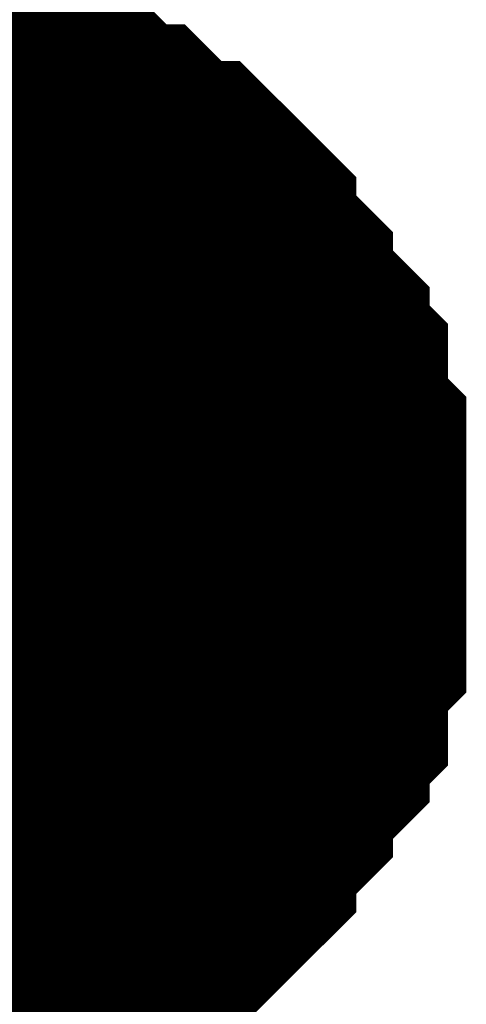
# Model space of a CAD drawing. Header units: inches. Extents: x 0 to 17, y 0 to 11.
# Tile 170 of 256: x 15.3563 to 15.3757, y 6.0796 to 6.1222. Entities that reach past the tile are written whole.
import ezdxf

# ---------------------------------------------------------------- set-up
doc = ezdxf.new("R2010")
doc.units = ezdxf.units.IN
doc.header["$MEASUREMENT"] = 0
doc.layers.add('Sheet', color=255, linetype='Continuous')

msp = doc.modelspace()

# ---------------------------------------------------------------- linework, layer by layer
at = {"layer": 'Sheet'}
for points in [[(15.349953, 6.119305, 0.0118, 0.0118, 0), (15.350746, 6.119305, 0.0118, 0.0118, 0), (15.352332, 6.119305, 0.0118, 0.0118, 0), (15.353125, 6.119305, 0.0118, 0.0118, 0), (15.353918, 6.118512, 0.0118, 0.0118, 0), (15.354711, 6.118512, 0.0118, 0.0118, 0), (15.356297, 6.118512, 0.0118, 0.0118, 0), (15.35709, 6.118512, 0.0118, 0.0118, 0), (15.357882, 6.117719, 0.0118, 0.0118, 0), (15.358675, 6.117719, 0.0118, 0.0118, 0), (15.359468, 6.116926, 0.0118, 0.0118, 0), (15.360261, 6.116133, 0.0118, 0.0118, 0), (15.361054, 6.116133, 0.0118, 0.0118, 0), (15.361847, 6.11534, 0.0118, 0.0118, 0), (15.36264, 6.114547, 0.0118, 0.0118, 0), (15.363433, 6.114547, 0.0118, 0.0118, 0), (15.364226, 6.113754, 0.0118, 0.0118, 0), (15.365019, 6.112961, 0.0118, 0.0118, 0), (15.365019, 6.112168, 0.0118, 0.0118, 0), (15.365812, 6.111375, 0.0118, 0.0118, 0), (15.366604, 6.110582, 0.0118, 0.0118, 0), (15.366604, 6.10979, 0.0118, 0.0118, 0), (15.367397, 6.108997, 0.0118, 0.0118, 0), (15.36819, 6.108204, 0.0118, 0.0118, 0), (15.36819, 6.107411, 0.0118, 0.0118, 0), (15.368983, 6.106618, 0.0118, 0.0118, 0), (15.368983, 6.105825, 0.0118, 0.0118, 0), (15.368983, 6.104239, 0.0118, 0.0118, 0), (15.369776, 6.103446, 0.0118, 0.0118, 0), (15.369776, 6.102653, 0.0118, 0.0118, 0), (15.369776, 6.10186, 0.0118, 0.0118, 0), (15.369776, 6.100274, 0.0118, 0.0118, 0), (15.369776, 6.099481, 0.0118, 0.0118, 0)], [(15.349953, 6.119305, 0.0118, 0.0118, 0), (15.350746, 6.119305, 0.0118, 0.0118, 0), (15.352332, 6.119305, 0.0118, 0.0118, 0), (15.353125, 6.119305, 0.0118, 0.0118, 0), (15.353918, 6.118512, 0.0118, 0.0118, 0), (15.354711, 6.118512, 0.0118, 0.0118, 0), (15.356297, 6.118512, 0.0118, 0.0118, 0), (15.35709, 6.118512, 0.0118, 0.0118, 0), (15.357882, 6.117719, 0.0118, 0.0118, 0), (15.358675, 6.117719, 0.0118, 0.0118, 0), (15.359468, 6.116926, 0.0118, 0.0118, 0), (15.360261, 6.116133, 0.0118, 0.0118, 0), (15.361054, 6.116133, 0.0118, 0.0118, 0), (15.361847, 6.11534, 0.0118, 0.0118, 0), (15.36264, 6.114547, 0.0118, 0.0118, 0), (15.363433, 6.114547, 0.0118, 0.0118, 0), (15.364226, 6.113754, 0.0118, 0.0118, 0), (15.365019, 6.112961, 0.0118, 0.0118, 0), (15.365019, 6.112168, 0.0118, 0.0118, 0), (15.365812, 6.111375, 0.0118, 0.0118, 0), (15.366604, 6.110582, 0.0118, 0.0118, 0), (15.366604, 6.10979, 0.0118, 0.0118, 0), (15.367397, 6.108997, 0.0118, 0.0118, 0), (15.36819, 6.108204, 0.0118, 0.0118, 0), (15.36819, 6.107411, 0.0118, 0.0118, 0), (15.368983, 6.106618, 0.0118, 0.0118, 0), (15.368983, 6.105825, 0.0118, 0.0118, 0), (15.368983, 6.104239, 0.0118, 0.0118, 0), (15.369776, 6.103446, 0.0118, 0.0118, 0), (15.369776, 6.102653, 0.0118, 0.0118, 0), (15.369776, 6.10186, 0.0118, 0.0118, 0), (15.369776, 6.100274, 0.0118, 0.0118, 0), (15.369776, 6.099481, 0.0118, 0.0118, 0)], [(15.349953, 6.119305, 0.0118, 0.0118, 0), (15.350746, 6.119305, 0.0118, 0.0118, 0), (15.352332, 6.119305, 0.0118, 0.0118, 0), (15.353125, 6.119305, 0.0118, 0.0118, 0), (15.353918, 6.118512, 0.0118, 0.0118, 0), (15.354711, 6.118512, 0.0118, 0.0118, 0), (15.356297, 6.118512, 0.0118, 0.0118, 0), (15.35709, 6.118512, 0.0118, 0.0118, 0), (15.357882, 6.117719, 0.0118, 0.0118, 0), (15.358675, 6.117719, 0.0118, 0.0118, 0), (15.359468, 6.116926, 0.0118, 0.0118, 0), (15.360261, 6.116133, 0.0118, 0.0118, 0), (15.361054, 6.116133, 0.0118, 0.0118, 0), (15.361847, 6.11534, 0.0118, 0.0118, 0), (15.36264, 6.114547, 0.0118, 0.0118, 0), (15.363433, 6.114547, 0.0118, 0.0118, 0), (15.364226, 6.113754, 0.0118, 0.0118, 0), (15.365019, 6.112961, 0.0118, 0.0118, 0), (15.365019, 6.112168, 0.0118, 0.0118, 0), (15.365812, 6.111375, 0.0118, 0.0118, 0), (15.366604, 6.110582, 0.0118, 0.0118, 0), (15.366604, 6.10979, 0.0118, 0.0118, 0), (15.367397, 6.108997, 0.0118, 0.0118, 0), (15.36819, 6.108204, 0.0118, 0.0118, 0), (15.36819, 6.107411, 0.0118, 0.0118, 0), (15.368983, 6.106618, 0.0118, 0.0118, 0), (15.368983, 6.105825, 0.0118, 0.0118, 0), (15.368983, 6.104239, 0.0118, 0.0118, 0), (15.369776, 6.103446, 0.0118, 0.0118, 0), (15.369776, 6.102653, 0.0118, 0.0118, 0), (15.369776, 6.10186, 0.0118, 0.0118, 0), (15.369776, 6.100274, 0.0118, 0.0118, 0), (15.369776, 6.099481, 0.0118, 0.0118, 0)], [(15.349953, 6.119305, 0.0118, 0.0118, 0), (15.350746, 6.119305, 0.0118, 0.0118, 0), (15.352332, 6.119305, 0.0118, 0.0118, 0), (15.353125, 6.119305, 0.0118, 0.0118, 0), (15.353918, 6.118512, 0.0118, 0.0118, 0), (15.354711, 6.118512, 0.0118, 0.0118, 0), (15.356297, 6.118512, 0.0118, 0.0118, 0), (15.35709, 6.118512, 0.0118, 0.0118, 0), (15.357882, 6.117719, 0.0118, 0.0118, 0), (15.358675, 6.117719, 0.0118, 0.0118, 0), (15.359468, 6.116926, 0.0118, 0.0118, 0), (15.360261, 6.116133, 0.0118, 0.0118, 0), (15.361054, 6.116133, 0.0118, 0.0118, 0), (15.361847, 6.11534, 0.0118, 0.0118, 0), (15.36264, 6.114547, 0.0118, 0.0118, 0), (15.363433, 6.114547, 0.0118, 0.0118, 0), (15.364226, 6.113754, 0.0118, 0.0118, 0), (15.365019, 6.112961, 0.0118, 0.0118, 0), (15.365019, 6.112168, 0.0118, 0.0118, 0), (15.365812, 6.111375, 0.0118, 0.0118, 0), (15.366604, 6.110582, 0.0118, 0.0118, 0), (15.366604, 6.10979, 0.0118, 0.0118, 0), (15.367397, 6.108997, 0.0118, 0.0118, 0), (15.36819, 6.108204, 0.0118, 0.0118, 0), (15.36819, 6.107411, 0.0118, 0.0118, 0), (15.368983, 6.106618, 0.0118, 0.0118, 0), (15.368983, 6.105825, 0.0118, 0.0118, 0), (15.368983, 6.104239, 0.0118, 0.0118, 0), (15.369776, 6.103446, 0.0118, 0.0118, 0), (15.369776, 6.102653, 0.0118, 0.0118, 0), (15.369776, 6.10186, 0.0118, 0.0118, 0), (15.369776, 6.100274, 0.0118, 0.0118, 0), (15.369776, 6.099481, 0.0118, 0.0118, 0)], [(15.353918, 6.118512, 0.0039, 0.0039, 0), (15.354711, 6.118512, 0.0039, 0.0039, 0), (15.356297, 6.118512, 0.0039, 0.0039, 0), (15.35709, 6.118512, 0.0039, 0.0039, 0), (15.357882, 6.117719, 0.0039, 0.0039, 0), (15.358675, 6.117719, 0.0039, 0.0039, 0), (15.359468, 6.116926, 0.0039, 0.0039, 0), (15.360261, 6.116133, 0.0039, 0.0039, 0), (15.361054, 6.116133, 0.0039, 0.0039, 0), (15.361847, 6.11534, 0.0039, 0.0039, 0), (15.36264, 6.114547, 0.0039, 0.0039, 0), (15.363433, 6.114547, 0.0039, 0.0039, 0), (15.364226, 6.113754, 0.0039, 0.0039, 0), (15.365019, 6.112961, 0.0039, 0.0039, 0), (15.365019, 6.112168, 0.0039, 0.0039, 0), (15.365812, 6.111375, 0.0039, 0.0039, 0), (15.366604, 6.110582, 0.0039, 0.0039, 0), (15.366604, 6.10979, 0.0039, 0.0039, 0), (15.367397, 6.108997, 0.0039, 0.0039, 0), (15.36819, 6.108204, 0.0039, 0.0039, 0), (15.36819, 6.107411, 0.0039, 0.0039, 0), (15.368983, 6.106618, 0.0039, 0.0039, 0), (15.368983, 6.105825, 0.0039, 0.0039, 0), (15.368983, 6.104239, 0.0039, 0.0039, 0), (15.369776, 6.103446, 0.0039, 0.0039, 0), (15.369776, 6.102653, 0.0039, 0.0039, 0), (15.369776, 6.10186, 0.0039, 0.0039, 0), (15.369776, 6.100274, 0.0039, 0.0039, 0), (15.369776, 6.099481, 0.0039, 0.0039, 0)], [(15.353918, 6.118512, 0.0039, 0.0039, 0), (15.354711, 6.118512, 0.0039, 0.0039, 0), (15.356297, 6.118512, 0.0039, 0.0039, 0), (15.35709, 6.118512, 0.0039, 0.0039, 0), (15.357882, 6.117719, 0.0039, 0.0039, 0), (15.358675, 6.117719, 0.0039, 0.0039, 0), (15.359468, 6.116926, 0.0039, 0.0039, 0), (15.360261, 6.116133, 0.0039, 0.0039, 0), (15.361054, 6.116133, 0.0039, 0.0039, 0), (15.361847, 6.11534, 0.0039, 0.0039, 0), (15.36264, 6.114547, 0.0039, 0.0039, 0), (15.363433, 6.114547, 0.0039, 0.0039, 0), (15.364226, 6.113754, 0.0039, 0.0039, 0), (15.365019, 6.112961, 0.0039, 0.0039, 0), (15.365019, 6.112168, 0.0039, 0.0039, 0), (15.365812, 6.111375, 0.0039, 0.0039, 0), (15.366604, 6.110582, 0.0039, 0.0039, 0), (15.366604, 6.10979, 0.0039, 0.0039, 0), (15.367397, 6.108997, 0.0039, 0.0039, 0), (15.36819, 6.108204, 0.0039, 0.0039, 0), (15.36819, 6.107411, 0.0039, 0.0039, 0), (15.368983, 6.106618, 0.0039, 0.0039, 0), (15.368983, 6.105825, 0.0039, 0.0039, 0), (15.368983, 6.104239, 0.0039, 0.0039, 0), (15.369776, 6.103446, 0.0039, 0.0039, 0), (15.369776, 6.102653, 0.0039, 0.0039, 0), (15.369776, 6.10186, 0.0039, 0.0039, 0), (15.369776, 6.100274, 0.0039, 0.0039, 0), (15.369776, 6.099481, 0.0039, 0.0039, 0)], [(15.353918, 6.118512, 0.0039, 0.0039, 0), (15.354711, 6.118512, 0.0039, 0.0039, 0), (15.356297, 6.118512, 0.0039, 0.0039, 0), (15.35709, 6.118512, 0.0039, 0.0039, 0), (15.357882, 6.117719, 0.0039, 0.0039, 0), (15.358675, 6.117719, 0.0039, 0.0039, 0), (15.359468, 6.116926, 0.0039, 0.0039, 0), (15.360261, 6.116133, 0.0039, 0.0039, 0), (15.361054, 6.116133, 0.0039, 0.0039, 0), (15.361847, 6.11534, 0.0039, 0.0039, 0), (15.36264, 6.114547, 0.0039, 0.0039, 0), (15.363433, 6.114547, 0.0039, 0.0039, 0), (15.364226, 6.113754, 0.0039, 0.0039, 0), (15.365019, 6.112961, 0.0039, 0.0039, 0), (15.365019, 6.112168, 0.0039, 0.0039, 0), (15.365812, 6.111375, 0.0039, 0.0039, 0), (15.366604, 6.110582, 0.0039, 0.0039, 0), (15.366604, 6.10979, 0.0039, 0.0039, 0), (15.367397, 6.108997, 0.0039, 0.0039, 0), (15.36819, 6.108204, 0.0039, 0.0039, 0), (15.36819, 6.107411, 0.0039, 0.0039, 0), (15.368983, 6.106618, 0.0039, 0.0039, 0), (15.368983, 6.105825, 0.0039, 0.0039, 0), (15.368983, 6.104239, 0.0039, 0.0039, 0), (15.369776, 6.103446, 0.0039, 0.0039, 0), (15.369776, 6.102653, 0.0039, 0.0039, 0), (15.369776, 6.10186, 0.0039, 0.0039, 0), (15.369776, 6.100274, 0.0039, 0.0039, 0), (15.369776, 6.099481, 0.0039, 0.0039, 0)], [(15.353918, 6.118512, 0.0039, 0.0039, 0), (15.354711, 6.118512, 0.0039, 0.0039, 0), (15.356297, 6.118512, 0.0039, 0.0039, 0), (15.35709, 6.118512, 0.0039, 0.0039, 0), (15.357882, 6.117719, 0.0039, 0.0039, 0), (15.358675, 6.117719, 0.0039, 0.0039, 0), (15.359468, 6.116926, 0.0039, 0.0039, 0), (15.360261, 6.116133, 0.0039, 0.0039, 0), (15.361054, 6.116133, 0.0039, 0.0039, 0), (15.361847, 6.11534, 0.0039, 0.0039, 0), (15.36264, 6.114547, 0.0039, 0.0039, 0), (15.363433, 6.114547, 0.0039, 0.0039, 0), (15.364226, 6.113754, 0.0039, 0.0039, 0), (15.365019, 6.112961, 0.0039, 0.0039, 0), (15.365019, 6.112168, 0.0039, 0.0039, 0), (15.365812, 6.111375, 0.0039, 0.0039, 0), (15.366604, 6.110582, 0.0039, 0.0039, 0), (15.366604, 6.10979, 0.0039, 0.0039, 0), (15.367397, 6.108997, 0.0039, 0.0039, 0), (15.36819, 6.108204, 0.0039, 0.0039, 0), (15.36819, 6.107411, 0.0039, 0.0039, 0), (15.368983, 6.106618, 0.0039, 0.0039, 0), (15.368983, 6.105825, 0.0039, 0.0039, 0), (15.368983, 6.104239, 0.0039, 0.0039, 0), (15.369776, 6.103446, 0.0039, 0.0039, 0), (15.369776, 6.102653, 0.0039, 0.0039, 0), (15.369776, 6.10186, 0.0039, 0.0039, 0), (15.369776, 6.100274, 0.0039, 0.0039, 0), (15.369776, 6.099481, 0.0039, 0.0039, 0)], [(15.369776, 6.099481, 0.0118, 0.0118, 0), (15.369776, 6.098688, 0.0118, 0.0118, 0), (15.369776, 6.097102, 0.0118, 0.0118, 0), (15.369776, 6.096309, 0.0118, 0.0118, 0), (15.369776, 6.095516, 0.0118, 0.0118, 0), (15.368983, 6.094723, 0.0118, 0.0118, 0), (15.368983, 6.093137, 0.0118, 0.0118, 0), (15.368983, 6.092344, 0.0118, 0.0118, 0), (15.36819, 6.091551, 0.0118, 0.0118, 0), (15.36819, 6.090758, 0.0118, 0.0118, 0), (15.367397, 6.089965, 0.0118, 0.0118, 0), (15.366604, 6.089172, 0.0118, 0.0118, 0), (15.366604, 6.088379, 0.0118, 0.0118, 0), (15.365812, 6.087587, 0.0118, 0.0118, 0), (15.365019, 6.086794, 0.0118, 0.0118, 0), (15.365019, 6.086001, 0.0118, 0.0118, 0), (15.364226, 6.085208, 0.0118, 0.0118, 0), (15.363433, 6.084415, 0.0118, 0.0118, 0), (15.36264, 6.084415, 0.0118, 0.0118, 0), (15.361847, 6.083622, 0.0118, 0.0118, 0), (15.361054, 6.082829, 0.0118, 0.0118, 0), (15.360261, 6.082829, 0.0118, 0.0118, 0), (15.359468, 6.082036, 0.0118, 0.0118, 0), (15.358675, 6.081243, 0.0118, 0.0118, 0), (15.357882, 6.081243, 0.0118, 0.0118, 0), (15.35709, 6.08045, 0.0118, 0.0118, 0), (15.356297, 6.08045, 0.0118, 0.0118, 0), (15.354711, 6.08045, 0.0118, 0.0118, 0), (15.353918, 6.08045, 0.0118, 0.0118, 0), (15.353125, 6.079657, 0.0118, 0.0118, 0), (15.352332, 6.079657, 0.0118, 0.0118, 0), (15.350746, 6.079657, 0.0118, 0.0118, 0), (15.349953, 6.079657, 0.0118, 0.0118, 0)], [(15.369776, 6.099481, 0.0118, 0.0118, 0), (15.369776, 6.098688, 0.0118, 0.0118, 0), (15.369776, 6.097102, 0.0118, 0.0118, 0), (15.369776, 6.096309, 0.0118, 0.0118, 0), (15.369776, 6.095516, 0.0118, 0.0118, 0), (15.368983, 6.094723, 0.0118, 0.0118, 0), (15.368983, 6.093137, 0.0118, 0.0118, 0), (15.368983, 6.092344, 0.0118, 0.0118, 0), (15.36819, 6.091551, 0.0118, 0.0118, 0), (15.36819, 6.090758, 0.0118, 0.0118, 0), (15.367397, 6.089965, 0.0118, 0.0118, 0), (15.366604, 6.089172, 0.0118, 0.0118, 0), (15.366604, 6.088379, 0.0118, 0.0118, 0), (15.365812, 6.087587, 0.0118, 0.0118, 0), (15.365019, 6.086794, 0.0118, 0.0118, 0), (15.365019, 6.086001, 0.0118, 0.0118, 0), (15.364226, 6.085208, 0.0118, 0.0118, 0), (15.363433, 6.084415, 0.0118, 0.0118, 0), (15.36264, 6.084415, 0.0118, 0.0118, 0), (15.361847, 6.083622, 0.0118, 0.0118, 0), (15.361054, 6.082829, 0.0118, 0.0118, 0), (15.360261, 6.082829, 0.0118, 0.0118, 0), (15.359468, 6.082036, 0.0118, 0.0118, 0), (15.358675, 6.081243, 0.0118, 0.0118, 0), (15.357882, 6.081243, 0.0118, 0.0118, 0), (15.35709, 6.08045, 0.0118, 0.0118, 0), (15.356297, 6.08045, 0.0118, 0.0118, 0), (15.354711, 6.08045, 0.0118, 0.0118, 0), (15.353918, 6.08045, 0.0118, 0.0118, 0), (15.353125, 6.079657, 0.0118, 0.0118, 0), (15.352332, 6.079657, 0.0118, 0.0118, 0), (15.350746, 6.079657, 0.0118, 0.0118, 0), (15.349953, 6.079657, 0.0118, 0.0118, 0)], [(15.369776, 6.099481, 0.0118, 0.0118, 0), (15.369776, 6.098688, 0.0118, 0.0118, 0), (15.369776, 6.097102, 0.0118, 0.0118, 0), (15.369776, 6.096309, 0.0118, 0.0118, 0), (15.369776, 6.095516, 0.0118, 0.0118, 0), (15.368983, 6.094723, 0.0118, 0.0118, 0), (15.368983, 6.093137, 0.0118, 0.0118, 0), (15.368983, 6.092344, 0.0118, 0.0118, 0), (15.36819, 6.091551, 0.0118, 0.0118, 0), (15.36819, 6.090758, 0.0118, 0.0118, 0), (15.367397, 6.089965, 0.0118, 0.0118, 0), (15.366604, 6.089172, 0.0118, 0.0118, 0), (15.366604, 6.088379, 0.0118, 0.0118, 0), (15.365812, 6.087587, 0.0118, 0.0118, 0), (15.365019, 6.086794, 0.0118, 0.0118, 0), (15.365019, 6.086001, 0.0118, 0.0118, 0), (15.364226, 6.085208, 0.0118, 0.0118, 0), (15.363433, 6.084415, 0.0118, 0.0118, 0), (15.36264, 6.084415, 0.0118, 0.0118, 0), (15.361847, 6.083622, 0.0118, 0.0118, 0), (15.361054, 6.082829, 0.0118, 0.0118, 0), (15.360261, 6.082829, 0.0118, 0.0118, 0), (15.359468, 6.082036, 0.0118, 0.0118, 0), (15.358675, 6.081243, 0.0118, 0.0118, 0), (15.357882, 6.081243, 0.0118, 0.0118, 0), (15.35709, 6.08045, 0.0118, 0.0118, 0), (15.356297, 6.08045, 0.0118, 0.0118, 0), (15.354711, 6.08045, 0.0118, 0.0118, 0), (15.353918, 6.08045, 0.0118, 0.0118, 0), (15.353125, 6.079657, 0.0118, 0.0118, 0), (15.352332, 6.079657, 0.0118, 0.0118, 0), (15.350746, 6.079657, 0.0118, 0.0118, 0), (15.349953, 6.079657, 0.0118, 0.0118, 0)], [(15.369776, 6.099481, 0.0118, 0.0118, 0), (15.369776, 6.098688, 0.0118, 0.0118, 0), (15.369776, 6.097102, 0.0118, 0.0118, 0), (15.369776, 6.096309, 0.0118, 0.0118, 0), (15.369776, 6.095516, 0.0118, 0.0118, 0), (15.368983, 6.094723, 0.0118, 0.0118, 0), (15.368983, 6.093137, 0.0118, 0.0118, 0), (15.368983, 6.092344, 0.0118, 0.0118, 0), (15.36819, 6.091551, 0.0118, 0.0118, 0), (15.36819, 6.090758, 0.0118, 0.0118, 0), (15.367397, 6.089965, 0.0118, 0.0118, 0), (15.366604, 6.089172, 0.0118, 0.0118, 0), (15.366604, 6.088379, 0.0118, 0.0118, 0), (15.365812, 6.087587, 0.0118, 0.0118, 0), (15.365019, 6.086794, 0.0118, 0.0118, 0), (15.365019, 6.086001, 0.0118, 0.0118, 0), (15.364226, 6.085208, 0.0118, 0.0118, 0), (15.363433, 6.084415, 0.0118, 0.0118, 0), (15.36264, 6.084415, 0.0118, 0.0118, 0), (15.361847, 6.083622, 0.0118, 0.0118, 0), (15.361054, 6.082829, 0.0118, 0.0118, 0), (15.360261, 6.082829, 0.0118, 0.0118, 0), (15.359468, 6.082036, 0.0118, 0.0118, 0), (15.358675, 6.081243, 0.0118, 0.0118, 0), (15.357882, 6.081243, 0.0118, 0.0118, 0), (15.35709, 6.08045, 0.0118, 0.0118, 0), (15.356297, 6.08045, 0.0118, 0.0118, 0), (15.354711, 6.08045, 0.0118, 0.0118, 0), (15.353918, 6.08045, 0.0118, 0.0118, 0), (15.353125, 6.079657, 0.0118, 0.0118, 0), (15.352332, 6.079657, 0.0118, 0.0118, 0), (15.350746, 6.079657, 0.0118, 0.0118, 0), (15.349953, 6.079657, 0.0118, 0.0118, 0)], [(15.369776, 6.099481, 0.0118, 0.0118, 0), (15.369776, 6.099481, 0.0118, 0.0118, 0), (15.369776, 6.099481, 0.0118, 0.0118, 0), (15.369776, 6.099481, 0.0118, 0.0118, 0), (15.369776, 6.099481, 0.0118, 0.0118, 0), (15.369776, 6.099481, 0.0118, 0.0118, 0), (15.369776, 6.099481, 0.0118, 0.0118, 0), (15.369776, 6.099481, 0.0118, 0.0118, 0), (15.369776, 6.099481, 0.0118, 0.0118, 0), (15.369776, 6.099481, 0.0118, 0.0118, 0), (15.369776, 6.099481, 0.0118, 0.0118, 0), (15.369776, 6.099481, 0.0118, 0.0118, 0), (15.369776, 6.099481, 0.0118, 0.0118, 0), (15.369776, 6.099481, 0.0118, 0.0118, 0), (15.369776, 6.099481, 0.0118, 0.0118, 0), (15.369776, 6.099481, 0.0118, 0.0118, 0), (15.369776, 6.099481, 0.0118, 0.0118, 0), (15.369776, 6.099481, 0.0118, 0.0118, 0), (15.369776, 6.099481, 0.0118, 0.0118, 0), (15.369776, 6.099481, 0.0118, 0.0118, 0), (15.369776, 6.099481, 0.0118, 0.0118, 0), (15.369776, 6.099481, 0.0118, 0.0118, 0), (15.369776, 6.099481, 0.0118, 0.0118, 0), (15.369776, 6.099481, 0.0118, 0.0118, 0), (15.369776, 6.099481, 0.0118, 0.0118, 0), (15.369776, 6.099481, 0.0118, 0.0118, 0), (15.369776, 6.099481, 0.0118, 0.0118, 0), (15.369776, 6.099481, 0.0118, 0.0118, 0), (15.369776, 6.099481, 0.0118, 0.0118, 0), (15.369776, 6.099481, 0.0118, 0.0118, 0), (15.369776, 6.099481, 0.0118, 0.0118, 0), (15.369776, 6.099481, 0.0118, 0.0118, 0), (15.369776, 6.099481, 0.0118, 0.0118, 0)], [(15.369776, 6.099481, 0.0118, 0.0118, 0), (15.369776, 6.099481, 0.0118, 0.0118, 0)], [(15.369776, 6.099481, 0.0118, 0.0118, 0), (15.369776, 6.099481, 0.0118, 0.0118, 0), (15.369776, 6.099481, 0.0118, 0.0118, 0), (15.369776, 6.099481, 0.0118, 0.0118, 0), (15.369776, 6.099481, 0.0118, 0.0118, 0), (15.369776, 6.099481, 0.0118, 0.0118, 0), (15.369776, 6.099481, 0.0118, 0.0118, 0), (15.369776, 6.099481, 0.0118, 0.0118, 0), (15.369776, 6.099481, 0.0118, 0.0118, 0), (15.369776, 6.099481, 0.0118, 0.0118, 0), (15.369776, 6.099481, 0.0118, 0.0118, 0), (15.369776, 6.099481, 0.0118, 0.0118, 0), (15.369776, 6.099481, 0.0118, 0.0118, 0), (15.369776, 6.099481, 0.0118, 0.0118, 0), (15.369776, 6.099481, 0.0118, 0.0118, 0), (15.369776, 6.099481, 0.0118, 0.0118, 0), (15.369776, 6.099481, 0.0118, 0.0118, 0), (15.369776, 6.099481, 0.0118, 0.0118, 0), (15.369776, 6.099481, 0.0118, 0.0118, 0), (15.369776, 6.099481, 0.0118, 0.0118, 0), (15.369776, 6.099481, 0.0118, 0.0118, 0), (15.369776, 6.099481, 0.0118, 0.0118, 0), (15.369776, 6.099481, 0.0118, 0.0118, 0), (15.369776, 6.099481, 0.0118, 0.0118, 0), (15.369776, 6.099481, 0.0118, 0.0118, 0), (15.369776, 6.099481, 0.0118, 0.0118, 0), (15.369776, 6.099481, 0.0118, 0.0118, 0), (15.369776, 6.099481, 0.0118, 0.0118, 0), (15.369776, 6.099481, 0.0118, 0.0118, 0), (15.369776, 6.099481, 0.0118, 0.0118, 0), (15.369776, 6.099481, 0.0118, 0.0118, 0), (15.369776, 6.099481, 0.0118, 0.0118, 0), (15.369776, 6.099481, 0.0118, 0.0118, 0)], [(15.369776, 6.099481, 0.0118, 0.0118, 0), (15.369776, 6.099481, 0.0118, 0.0118, 0)], [(15.369776, 6.099481, 0.0118, 0.0118, 0), (15.369776, 6.099481, 0.0118, 0.0118, 0), (15.369776, 6.099481, 0.0118, 0.0118, 0), (15.369776, 6.099481, 0.0118, 0.0118, 0), (15.369776, 6.099481, 0.0118, 0.0118, 0), (15.369776, 6.099481, 0.0118, 0.0118, 0), (15.369776, 6.099481, 0.0118, 0.0118, 0), (15.369776, 6.099481, 0.0118, 0.0118, 0), (15.369776, 6.099481, 0.0118, 0.0118, 0), (15.369776, 6.099481, 0.0118, 0.0118, 0), (15.369776, 6.099481, 0.0118, 0.0118, 0), (15.369776, 6.099481, 0.0118, 0.0118, 0), (15.369776, 6.099481, 0.0118, 0.0118, 0), (15.369776, 6.099481, 0.0118, 0.0118, 0), (15.369776, 6.099481, 0.0118, 0.0118, 0), (15.369776, 6.099481, 0.0118, 0.0118, 0), (15.369776, 6.099481, 0.0118, 0.0118, 0), (15.369776, 6.099481, 0.0118, 0.0118, 0), (15.369776, 6.099481, 0.0118, 0.0118, 0), (15.369776, 6.099481, 0.0118, 0.0118, 0), (15.369776, 6.099481, 0.0118, 0.0118, 0), (15.369776, 6.099481, 0.0118, 0.0118, 0), (15.369776, 6.099481, 0.0118, 0.0118, 0), (15.369776, 6.099481, 0.0118, 0.0118, 0), (15.369776, 6.099481, 0.0118, 0.0118, 0), (15.369776, 6.099481, 0.0118, 0.0118, 0), (15.369776, 6.099481, 0.0118, 0.0118, 0), (15.369776, 6.099481, 0.0118, 0.0118, 0), (15.369776, 6.099481, 0.0118, 0.0118, 0), (15.369776, 6.099481, 0.0118, 0.0118, 0), (15.369776, 6.099481, 0.0118, 0.0118, 0), (15.369776, 6.099481, 0.0118, 0.0118, 0), (15.369776, 6.099481, 0.0118, 0.0118, 0)], [(15.369776, 6.099481, 0.0118, 0.0118, 0), (15.369776, 6.099481, 0.0118, 0.0118, 0)], [(15.369776, 6.099481, 0.0118, 0.0118, 0), (15.369776, 6.099481, 0.0118, 0.0118, 0), (15.369776, 6.099481, 0.0118, 0.0118, 0), (15.369776, 6.099481, 0.0118, 0.0118, 0), (15.369776, 6.099481, 0.0118, 0.0118, 0), (15.369776, 6.099481, 0.0118, 0.0118, 0), (15.369776, 6.099481, 0.0118, 0.0118, 0), (15.369776, 6.099481, 0.0118, 0.0118, 0), (15.369776, 6.099481, 0.0118, 0.0118, 0), (15.369776, 6.099481, 0.0118, 0.0118, 0), (15.369776, 6.099481, 0.0118, 0.0118, 0), (15.369776, 6.099481, 0.0118, 0.0118, 0), (15.369776, 6.099481, 0.0118, 0.0118, 0), (15.369776, 6.099481, 0.0118, 0.0118, 0), (15.369776, 6.099481, 0.0118, 0.0118, 0), (15.369776, 6.099481, 0.0118, 0.0118, 0), (15.369776, 6.099481, 0.0118, 0.0118, 0), (15.369776, 6.099481, 0.0118, 0.0118, 0), (15.369776, 6.099481, 0.0118, 0.0118, 0), (15.369776, 6.099481, 0.0118, 0.0118, 0), (15.369776, 6.099481, 0.0118, 0.0118, 0), (15.369776, 6.099481, 0.0118, 0.0118, 0), (15.369776, 6.099481, 0.0118, 0.0118, 0), (15.369776, 6.099481, 0.0118, 0.0118, 0), (15.369776, 6.099481, 0.0118, 0.0118, 0), (15.369776, 6.099481, 0.0118, 0.0118, 0), (15.369776, 6.099481, 0.0118, 0.0118, 0), (15.369776, 6.099481, 0.0118, 0.0118, 0), (15.369776, 6.099481, 0.0118, 0.0118, 0), (15.369776, 6.099481, 0.0118, 0.0118, 0), (15.369776, 6.099481, 0.0118, 0.0118, 0), (15.369776, 6.099481, 0.0118, 0.0118, 0), (15.369776, 6.099481, 0.0118, 0.0118, 0)], [(15.369776, 6.099481, 0.0118, 0.0118, 0), (15.369776, 6.099481, 0.0118, 0.0118, 0)], [(15.369776, 6.099481, 0.0039, 0.0039, 0), (15.369776, 6.098688, 0.0039, 0.0039, 0), (15.369776, 6.097102, 0.0039, 0.0039, 0), (15.369776, 6.096309, 0.0039, 0.0039, 0), (15.369776, 6.095516, 0.0039, 0.0039, 0), (15.368983, 6.094723, 0.0039, 0.0039, 0), (15.368983, 6.093137, 0.0039, 0.0039, 0), (15.368983, 6.092344, 0.0039, 0.0039, 0), (15.36819, 6.091551, 0.0039, 0.0039, 0), (15.36819, 6.090758, 0.0039, 0.0039, 0), (15.367397, 6.089965, 0.0039, 0.0039, 0), (15.366604, 6.089172, 0.0039, 0.0039, 0), (15.366604, 6.088379, 0.0039, 0.0039, 0), (15.365812, 6.087587, 0.0039, 0.0039, 0), (15.365019, 6.086794, 0.0039, 0.0039, 0), (15.365019, 6.086001, 0.0039, 0.0039, 0), (15.364226, 6.085208, 0.0039, 0.0039, 0), (15.363433, 6.084415, 0.0039, 0.0039, 0), (15.36264, 6.084415, 0.0039, 0.0039, 0), (15.361847, 6.083622, 0.0039, 0.0039, 0), (15.361054, 6.082829, 0.0039, 0.0039, 0), (15.360261, 6.082829, 0.0039, 0.0039, 0), (15.359468, 6.082036, 0.0039, 0.0039, 0), (15.358675, 6.081243, 0.0039, 0.0039, 0), (15.357882, 6.081243, 0.0039, 0.0039, 0), (15.35709, 6.08045, 0.0039, 0.0039, 0), (15.356297, 6.08045, 0.0039, 0.0039, 0), (15.354711, 6.08045, 0.0039, 0.0039, 0), (15.353918, 6.08045, 0.0039, 0.0039, 0)], [(15.369776, 6.099481, 0.0039, 0.0039, 0), (15.369776, 6.098688, 0.0039, 0.0039, 0), (15.369776, 6.097102, 0.0039, 0.0039, 0), (15.369776, 6.096309, 0.0039, 0.0039, 0), (15.369776, 6.095516, 0.0039, 0.0039, 0), (15.368983, 6.094723, 0.0039, 0.0039, 0), (15.368983, 6.093137, 0.0039, 0.0039, 0), (15.368983, 6.092344, 0.0039, 0.0039, 0), (15.36819, 6.091551, 0.0039, 0.0039, 0), (15.36819, 6.090758, 0.0039, 0.0039, 0), (15.367397, 6.089965, 0.0039, 0.0039, 0), (15.366604, 6.089172, 0.0039, 0.0039, 0), (15.366604, 6.088379, 0.0039, 0.0039, 0), (15.365812, 6.087587, 0.0039, 0.0039, 0), (15.365019, 6.086794, 0.0039, 0.0039, 0), (15.365019, 6.086001, 0.0039, 0.0039, 0), (15.364226, 6.085208, 0.0039, 0.0039, 0), (15.363433, 6.084415, 0.0039, 0.0039, 0), (15.36264, 6.084415, 0.0039, 0.0039, 0), (15.361847, 6.083622, 0.0039, 0.0039, 0), (15.361054, 6.082829, 0.0039, 0.0039, 0), (15.360261, 6.082829, 0.0039, 0.0039, 0), (15.359468, 6.082036, 0.0039, 0.0039, 0), (15.358675, 6.081243, 0.0039, 0.0039, 0), (15.357882, 6.081243, 0.0039, 0.0039, 0), (15.35709, 6.08045, 0.0039, 0.0039, 0), (15.356297, 6.08045, 0.0039, 0.0039, 0), (15.354711, 6.08045, 0.0039, 0.0039, 0), (15.353918, 6.08045, 0.0039, 0.0039, 0)], [(15.369776, 6.099481, 0.0039, 0.0039, 0), (15.369776, 6.098688, 0.0039, 0.0039, 0), (15.369776, 6.097102, 0.0039, 0.0039, 0), (15.369776, 6.096309, 0.0039, 0.0039, 0), (15.369776, 6.095516, 0.0039, 0.0039, 0), (15.368983, 6.094723, 0.0039, 0.0039, 0), (15.368983, 6.093137, 0.0039, 0.0039, 0), (15.368983, 6.092344, 0.0039, 0.0039, 0), (15.36819, 6.091551, 0.0039, 0.0039, 0), (15.36819, 6.090758, 0.0039, 0.0039, 0), (15.367397, 6.089965, 0.0039, 0.0039, 0), (15.366604, 6.089172, 0.0039, 0.0039, 0), (15.366604, 6.088379, 0.0039, 0.0039, 0), (15.365812, 6.087587, 0.0039, 0.0039, 0), (15.365019, 6.086794, 0.0039, 0.0039, 0), (15.365019, 6.086001, 0.0039, 0.0039, 0), (15.364226, 6.085208, 0.0039, 0.0039, 0), (15.363433, 6.084415, 0.0039, 0.0039, 0), (15.36264, 6.084415, 0.0039, 0.0039, 0), (15.361847, 6.083622, 0.0039, 0.0039, 0), (15.361054, 6.082829, 0.0039, 0.0039, 0), (15.360261, 6.082829, 0.0039, 0.0039, 0), (15.359468, 6.082036, 0.0039, 0.0039, 0), (15.358675, 6.081243, 0.0039, 0.0039, 0), (15.357882, 6.081243, 0.0039, 0.0039, 0), (15.35709, 6.08045, 0.0039, 0.0039, 0), (15.356297, 6.08045, 0.0039, 0.0039, 0), (15.354711, 6.08045, 0.0039, 0.0039, 0), (15.353918, 6.08045, 0.0039, 0.0039, 0)], [(15.369776, 6.099481, 0.0039, 0.0039, 0), (15.369776, 6.098688, 0.0039, 0.0039, 0), (15.369776, 6.097102, 0.0039, 0.0039, 0), (15.369776, 6.096309, 0.0039, 0.0039, 0), (15.369776, 6.095516, 0.0039, 0.0039, 0), (15.368983, 6.094723, 0.0039, 0.0039, 0), (15.368983, 6.093137, 0.0039, 0.0039, 0), (15.368983, 6.092344, 0.0039, 0.0039, 0), (15.36819, 6.091551, 0.0039, 0.0039, 0), (15.36819, 6.090758, 0.0039, 0.0039, 0), (15.367397, 6.089965, 0.0039, 0.0039, 0), (15.366604, 6.089172, 0.0039, 0.0039, 0), (15.366604, 6.088379, 0.0039, 0.0039, 0), (15.365812, 6.087587, 0.0039, 0.0039, 0), (15.365019, 6.086794, 0.0039, 0.0039, 0), (15.365019, 6.086001, 0.0039, 0.0039, 0), (15.364226, 6.085208, 0.0039, 0.0039, 0), (15.363433, 6.084415, 0.0039, 0.0039, 0), (15.36264, 6.084415, 0.0039, 0.0039, 0), (15.361847, 6.083622, 0.0039, 0.0039, 0), (15.361054, 6.082829, 0.0039, 0.0039, 0), (15.360261, 6.082829, 0.0039, 0.0039, 0), (15.359468, 6.082036, 0.0039, 0.0039, 0), (15.358675, 6.081243, 0.0039, 0.0039, 0), (15.357882, 6.081243, 0.0039, 0.0039, 0), (15.35709, 6.08045, 0.0039, 0.0039, 0), (15.356297, 6.08045, 0.0039, 0.0039, 0), (15.354711, 6.08045, 0.0039, 0.0039, 0), (15.353918, 6.08045, 0.0039, 0.0039, 0)], [(15.369776, 6.099481, 0.0039, 0.0039, 0), (15.369776, 6.099481, 0.0039, 0.0039, 0), (15.369776, 6.099481, 0.0039, 0.0039, 0), (15.369776, 6.099481, 0.0039, 0.0039, 0), (15.369776, 6.099481, 0.0039, 0.0039, 0), (15.369776, 6.099481, 0.0039, 0.0039, 0), (15.369776, 6.099481, 0.0039, 0.0039, 0), (15.369776, 6.099481, 0.0039, 0.0039, 0), (15.369776, 6.099481, 0.0039, 0.0039, 0), (15.369776, 6.099481, 0.0039, 0.0039, 0), (15.369776, 6.099481, 0.0039, 0.0039, 0), (15.369776, 6.099481, 0.0039, 0.0039, 0), (15.369776, 6.099481, 0.0039, 0.0039, 0), (15.369776, 6.099481, 0.0039, 0.0039, 0), (15.369776, 6.099481, 0.0039, 0.0039, 0), (15.369776, 6.099481, 0.0039, 0.0039, 0), (15.369776, 6.099481, 0.0039, 0.0039, 0), (15.369776, 6.099481, 0.0039, 0.0039, 0), (15.369776, 6.099481, 0.0039, 0.0039, 0), (15.369776, 6.099481, 0.0039, 0.0039, 0), (15.369776, 6.099481, 0.0039, 0.0039, 0), (15.369776, 6.099481, 0.0039, 0.0039, 0), (15.369776, 6.099481, 0.0039, 0.0039, 0), (15.369776, 6.099481, 0.0039, 0.0039, 0), (15.369776, 6.099481, 0.0039, 0.0039, 0), (15.369776, 6.099481, 0.0039, 0.0039, 0), (15.369776, 6.099481, 0.0039, 0.0039, 0), (15.369776, 6.099481, 0.0039, 0.0039, 0), (15.369776, 6.099481, 0.0039, 0.0039, 0), (15.369776, 6.099481, 0.0039, 0.0039, 0), (15.369776, 6.099481, 0.0039, 0.0039, 0), (15.369776, 6.099481, 0.0039, 0.0039, 0), (15.369776, 6.099481, 0.0039, 0.0039, 0)], [(15.369776, 6.099481, 0.0039, 0.0039, 0), (15.369776, 6.099481, 0.0039, 0.0039, 0)], [(15.369776, 6.099481, 0.0039, 0.0039, 0), (15.369776, 6.099481, 0.0039, 0.0039, 0), (15.369776, 6.099481, 0.0039, 0.0039, 0), (15.369776, 6.099481, 0.0039, 0.0039, 0), (15.369776, 6.099481, 0.0039, 0.0039, 0), (15.369776, 6.099481, 0.0039, 0.0039, 0), (15.369776, 6.099481, 0.0039, 0.0039, 0), (15.369776, 6.099481, 0.0039, 0.0039, 0), (15.369776, 6.099481, 0.0039, 0.0039, 0), (15.369776, 6.099481, 0.0039, 0.0039, 0), (15.369776, 6.099481, 0.0039, 0.0039, 0), (15.369776, 6.099481, 0.0039, 0.0039, 0), (15.369776, 6.099481, 0.0039, 0.0039, 0), (15.369776, 6.099481, 0.0039, 0.0039, 0), (15.369776, 6.099481, 0.0039, 0.0039, 0), (15.369776, 6.099481, 0.0039, 0.0039, 0), (15.369776, 6.099481, 0.0039, 0.0039, 0), (15.369776, 6.099481, 0.0039, 0.0039, 0), (15.369776, 6.099481, 0.0039, 0.0039, 0), (15.369776, 6.099481, 0.0039, 0.0039, 0), (15.369776, 6.099481, 0.0039, 0.0039, 0), (15.369776, 6.099481, 0.0039, 0.0039, 0), (15.369776, 6.099481, 0.0039, 0.0039, 0), (15.369776, 6.099481, 0.0039, 0.0039, 0), (15.369776, 6.099481, 0.0039, 0.0039, 0), (15.369776, 6.099481, 0.0039, 0.0039, 0), (15.369776, 6.099481, 0.0039, 0.0039, 0), (15.369776, 6.099481, 0.0039, 0.0039, 0), (15.369776, 6.099481, 0.0039, 0.0039, 0), (15.369776, 6.099481, 0.0039, 0.0039, 0), (15.369776, 6.099481, 0.0039, 0.0039, 0), (15.369776, 6.099481, 0.0039, 0.0039, 0), (15.369776, 6.099481, 0.0039, 0.0039, 0)], [(15.369776, 6.099481, 0.0039, 0.0039, 0), (15.369776, 6.099481, 0.0039, 0.0039, 0)], [(15.369776, 6.099481, 0.0039, 0.0039, 0), (15.369776, 6.099481, 0.0039, 0.0039, 0), (15.369776, 6.099481, 0.0039, 0.0039, 0), (15.369776, 6.099481, 0.0039, 0.0039, 0), (15.369776, 6.099481, 0.0039, 0.0039, 0), (15.369776, 6.099481, 0.0039, 0.0039, 0), (15.369776, 6.099481, 0.0039, 0.0039, 0), (15.369776, 6.099481, 0.0039, 0.0039, 0), (15.369776, 6.099481, 0.0039, 0.0039, 0), (15.369776, 6.099481, 0.0039, 0.0039, 0), (15.369776, 6.099481, 0.0039, 0.0039, 0), (15.369776, 6.099481, 0.0039, 0.0039, 0), (15.369776, 6.099481, 0.0039, 0.0039, 0), (15.369776, 6.099481, 0.0039, 0.0039, 0), (15.369776, 6.099481, 0.0039, 0.0039, 0), (15.369776, 6.099481, 0.0039, 0.0039, 0), (15.369776, 6.099481, 0.0039, 0.0039, 0), (15.369776, 6.099481, 0.0039, 0.0039, 0), (15.369776, 6.099481, 0.0039, 0.0039, 0), (15.369776, 6.099481, 0.0039, 0.0039, 0), (15.369776, 6.099481, 0.0039, 0.0039, 0), (15.369776, 6.099481, 0.0039, 0.0039, 0), (15.369776, 6.099481, 0.0039, 0.0039, 0), (15.369776, 6.099481, 0.0039, 0.0039, 0), (15.369776, 6.099481, 0.0039, 0.0039, 0), (15.369776, 6.099481, 0.0039, 0.0039, 0), (15.369776, 6.099481, 0.0039, 0.0039, 0), (15.369776, 6.099481, 0.0039, 0.0039, 0), (15.369776, 6.099481, 0.0039, 0.0039, 0), (15.369776, 6.099481, 0.0039, 0.0039, 0), (15.369776, 6.099481, 0.0039, 0.0039, 0), (15.369776, 6.099481, 0.0039, 0.0039, 0), (15.369776, 6.099481, 0.0039, 0.0039, 0)], [(15.369776, 6.099481, 0.0039, 0.0039, 0), (15.369776, 6.099481, 0.0039, 0.0039, 0)], [(15.369776, 6.099481, 0.0039, 0.0039, 0), (15.369776, 6.099481, 0.0039, 0.0039, 0), (15.369776, 6.099481, 0.0039, 0.0039, 0), (15.369776, 6.099481, 0.0039, 0.0039, 0), (15.369776, 6.099481, 0.0039, 0.0039, 0), (15.369776, 6.099481, 0.0039, 0.0039, 0), (15.369776, 6.099481, 0.0039, 0.0039, 0), (15.369776, 6.099481, 0.0039, 0.0039, 0), (15.369776, 6.099481, 0.0039, 0.0039, 0), (15.369776, 6.099481, 0.0039, 0.0039, 0), (15.369776, 6.099481, 0.0039, 0.0039, 0), (15.369776, 6.099481, 0.0039, 0.0039, 0), (15.369776, 6.099481, 0.0039, 0.0039, 0), (15.369776, 6.099481, 0.0039, 0.0039, 0), (15.369776, 6.099481, 0.0039, 0.0039, 0), (15.369776, 6.099481, 0.0039, 0.0039, 0), (15.369776, 6.099481, 0.0039, 0.0039, 0), (15.369776, 6.099481, 0.0039, 0.0039, 0), (15.369776, 6.099481, 0.0039, 0.0039, 0), (15.369776, 6.099481, 0.0039, 0.0039, 0), (15.369776, 6.099481, 0.0039, 0.0039, 0), (15.369776, 6.099481, 0.0039, 0.0039, 0), (15.369776, 6.099481, 0.0039, 0.0039, 0), (15.369776, 6.099481, 0.0039, 0.0039, 0), (15.369776, 6.099481, 0.0039, 0.0039, 0), (15.369776, 6.099481, 0.0039, 0.0039, 0), (15.369776, 6.099481, 0.0039, 0.0039, 0), (15.369776, 6.099481, 0.0039, 0.0039, 0), (15.369776, 6.099481, 0.0039, 0.0039, 0), (15.369776, 6.099481, 0.0039, 0.0039, 0), (15.369776, 6.099481, 0.0039, 0.0039, 0), (15.369776, 6.099481, 0.0039, 0.0039, 0), (15.369776, 6.099481, 0.0039, 0.0039, 0)], [(15.369776, 6.099481, 0.0039, 0.0039, 0), (15.369776, 6.099481, 0.0039, 0.0039, 0)]]:
    msp.add_lwpolyline(points, format="xyseb", dxfattribs=at)
msp.add_lwpolyline([(15.34, 6.1, 0.02, 0.02, 1), (15.36, 6.1, 0.02, 0.02, 1)], format="xyseb", close=True, dxfattribs=at)

doc.saveas('drawing.dxf')
